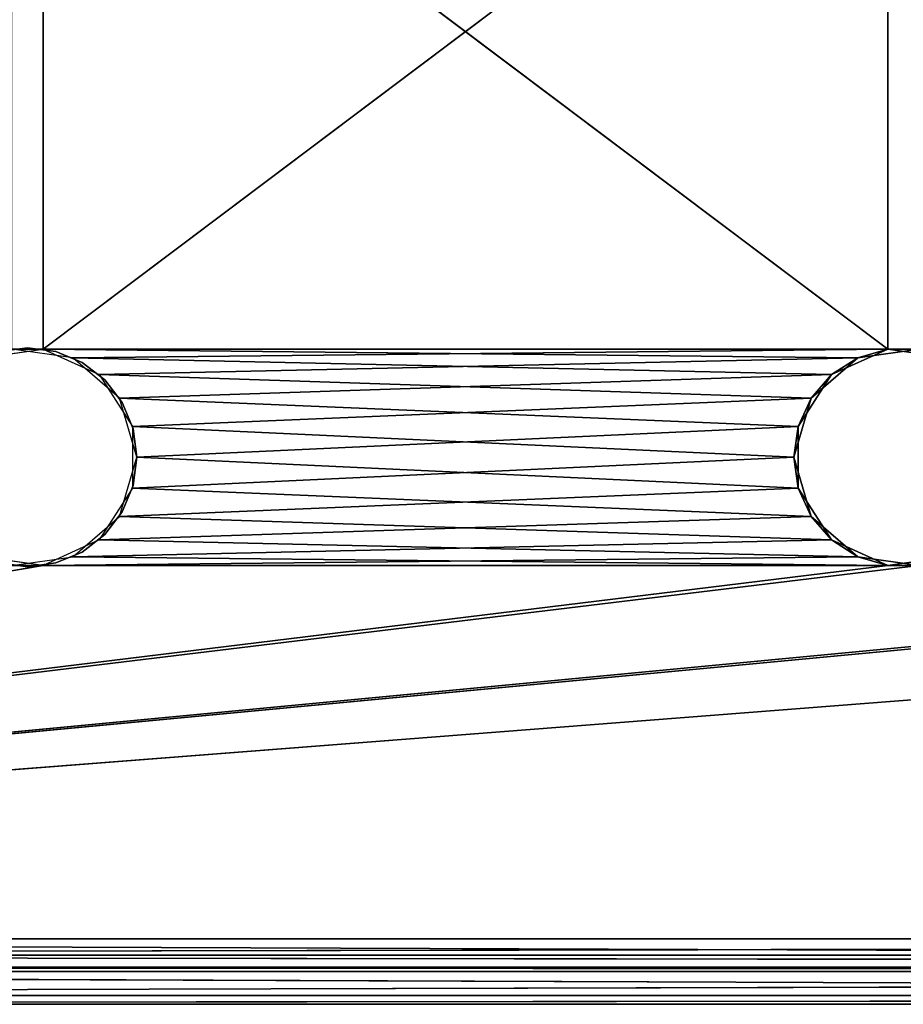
# Model space of a CAD drawing. Extents: x -200 to 200, y 0 to 90.
# Tile 16 of 46: x -100 to -60, y 0 to 45. Entities that reach past the tile are written whole.
import ezdxf

# ---------------------------------------------------------------- set-up
doc = ezdxf.new("R2010")
doc.units = 0
doc.header["$LTSCALE"] = 2.54
doc.layers.get('0').update_dxf_attribs({"color": 13, "linetype": 'CONTINUOUS'})

# ---------------------------------------------------------------- blocks, each defined once
blk = doc.blocks.new('GRUPA1_1')
at = {"color": 0}
for p, q in [((-60.711575, 29.949107), (-100.711575, 60.050893)), ((-60.711575, 29.949107), (-100.711575, 60.050893)), ((-59.288425, 60.050893, 1.5), (-99.288425, 29.949107, 1.5)), ((-99.288425, 29.949107, 1.5), (-99.288425, 60.050893, 1.5)), ((-99.288425, 29.949107, 1.5), (-99.288425, 60.050893, 1.5)), ((-59.288425, 60.050893, 1.5), (-99.288425, 29.949107, 1.5)), ((-60.711575, 29.949107), (-60.711575, 60.050893)), ((-60.711575, 29.949107), (-60.711575, 60.050893)), ((-99.288425, 29.949107, 1.5), (-139.288425, 29.949107, 1.5)), ((-99.288425, 29.949107, 1.5), (-139.288425, 29.949107, 1.5)), ((-102.077074, 29.548161, 1.5), (-99.288425, 29.949107, 1.5)), ((-101.294098, 29.829628), (-100, 30)), ((-100, 30), (-101.294098, 29.829628, 1.5)), ((-100, 30, 1.5), (-101.294098, 29.829628, 1.5)), ((-100, 30), (-101.294098, 29.829628, 1.5)), ((-60.711575, 29.949107), (-100.711575, 29.949107)), ((-60.711575, 29.949107), (-100.711575, 29.949107)), ((-97.922926, 29.548161), (-100.711575, 29.949107)), ((-98.705902, 29.829628, 1.5), (-100, 30)), ((-100, 30), (-98.705902, 29.829628)), ((-98.705902, 29.829628, 1.5), (-100, 30)), ((-98.705902, 29.829628, 1.5), (-100, 30, 1.5)), ((-100, 30, 1.5), (-100, 30)), ((-100, 30, 1.5), (-100, 30)), ((-62.077074, 29.548161, 1.5), (-99.288425, 29.949107, 1.5)), ((-99.288425, 29.949107, 1.5), (-96.725693, 28.778749, 1.5)), ((-62.077074, 29.548161, 1.5), (-99.288425, 29.949107, 1.5)), ((-59.288425, 29.949107, 1.5), (-99.288425, 29.949107, 1.5)), ((-59.288425, 29.949107, 1.5), (-99.288425, 29.949107, 1.5)), ((-98.705902, 29.829628), (-98.705902, 29.829628, 1.5)), ((-98.705902, 29.829628), (-97.5, 29.330127)), ((-97.5, 29.330127), (-98.705902, 29.829628, 1.5)), ((-98.705902, 29.829628), (-98.705902, 29.829628, 1.5)), ((-97.5, 29.330127), (-98.705902, 29.829628, 1.5)), ((-97.5, 29.330127, 1.5), (-98.705902, 29.829628, 1.5)), ((-60.711575, 29.949107), (-97.922926, 29.548161)), ((-60.711575, 29.949107), (-97.922926, 29.548161)), ((-63.274302, 28.778749), (-60.711575, 29.949107)), ((-63.274302, 28.778749), (-60.711575, 29.949107)), ((-59.288425, 29.949107, 1.5), (-62.077074, 29.548161, 1.5)), ((-62.077074, 29.548161, 1.5), (-60.711575, 29.949107)), ((-62.077074, 29.548161, 1.5), (-60.711575, 29.949107)), ((-59.288425, 29.949107, 1.5), (-62.077074, 29.548161, 1.5)), ((-59.288425, 29.949107, 1.5), (-60.711575, 29.949107)), ((-60.711575, 29.949107), (-57.922926, 29.548161)), ((-59.288425, 29.949107, 1.5), (-60.711575, 29.949107)), ((-20.711575, 29.949107), (-60.711575, 29.949107)), ((-20.711575, 29.949107), (-60.711575, 29.949107)), ((-60.711575, 29.949107), (-57.922926, 29.548161)), ((-63.274302, 28.778749), (-97.922926, 29.548161)), ((-63.274302, 28.778749), (-97.922926, 29.548161)), ((-95.793734, 27.703204), (-97.922926, 29.548161)), ((-97.5, 29.330127), (-97.5, 29.330127, 1.5)), ((-97.5, 29.330127), (-97.5, 29.330127, 1.5)), ((-97.5, 29.330127), (-96.464462, 28.535533, 1.5)), ((-96.464462, 28.535533, 1.5), (-97.5, 29.330127, 1.5)), ((-97.5, 29.330127), (-96.464462, 28.535533, 1.5)), ((-97.5, 29.330127), (-96.464462, 28.535533)), ((-62.077074, 29.548161, 1.5), (-96.725693, 28.778749, 1.5)), ((-62.077074, 29.548161, 1.5), (-96.725693, 28.778749, 1.5)), ((-62.077074, 29.548161, 1.5), (-64.206266, 27.703204, 1.5)), ((-62.077074, 29.548161, 1.5), (-64.206266, 27.703204, 1.5)), ((-62.077074, 29.548161, 1.5), (-63.274302, 28.778749)), ((-62.077074, 29.548161, 1.5), (-63.274302, 28.778749)), ((-64.206266, 27.703204, 1.5), (-96.725693, 28.778749, 1.5)), ((-96.725693, 28.778749, 1.5), (-95.202532, 26.408663, 1.5)), ((-64.206266, 27.703204, 1.5), (-96.725693, 28.778749, 1.5)), ((-95.66987, 27.5, 1.5), (-96.464462, 28.535533, 1.5)), ((-96.464462, 28.535533, 1.5), (-95.66987, 27.5)), ((-96.464462, 28.535533), (-96.464462, 28.535533, 1.5)), ((-96.464462, 28.535533), (-96.464462, 28.535533, 1.5)), ((-96.464462, 28.535533), (-95.66987, 27.5)), ((-96.464462, 28.535533, 1.5), (-95.66987, 27.5)), ((-63.274302, 28.778749), (-95.793734, 27.703204)), ((-63.274302, 28.778749), (-95.793734, 27.703204)), ((-64.797463, 26.408663), (-63.274302, 28.778749)), ((-64.797463, 26.408663), (-63.274302, 28.778749)), ((-64.206266, 27.703204, 1.5), (-63.274302, 28.778749)), ((-64.206266, 27.703204, 1.5), (-63.274302, 28.778749)), ((-64.797463, 26.408663), (-95.793734, 27.703204)), ((-64.797463, 26.408663), (-95.793734, 27.703204)), ((-95, 25), (-95.793734, 27.703204)), ((-95.170374, 26.294096, 1.5), (-95.66987, 27.5)), ((-95.66987, 27.5), (-95.170374, 26.294096)), ((-95.170374, 26.294096, 1.5), (-95.66987, 27.5)), ((-95.170374, 26.294096, 1.5), (-95.66987, 27.5, 1.5)), ((-95.66987, 27.5, 1.5), (-95.66987, 27.5)), ((-95.66987, 27.5, 1.5), (-95.66987, 27.5)), ((-64.206266, 27.703204, 1.5), (-95.202532, 26.408663, 1.5)), ((-64.206266, 27.703204, 1.5), (-95.202532, 26.408663, 1.5)), ((-64.206266, 27.703204, 1.5), (-65, 25, 1.5)), ((-64.206266, 27.703204, 1.5), (-65, 25, 1.5)), ((-64.206266, 27.703204, 1.5), (-64.797463, 26.408663)), ((-64.206266, 27.703204, 1.5), (-64.797463, 26.408663)), ((-95.202532, 26.408663, 1.5), (-65, 25, 1.5)), ((-95.202532, 26.408663, 1.5), (-65, 25, 1.5)), ((-95.202532, 26.408663, 1.5), (-95.202532, 23.591337, 1.5)), ((-95, 25, 1.5), (-95.170374, 26.294096)), ((-95.170374, 26.294096), (-95, 25)), ((-95, 25, 1.5), (-95.170374, 26.294096)), ((-95, 25, 1.5), (-95.170374, 26.294096, 1.5)), ((-95.170374, 26.294096, 1.5), (-95.170374, 26.294096)), ((-95.170374, 26.294096, 1.5), (-95.170374, 26.294096)), ((-64.797463, 26.408663), (-95, 25)), ((-64.797463, 26.408663), (-95, 25)), ((-65, 25, 1.5), (-64.797463, 26.408663)), ((-65, 25, 1.5), (-64.797463, 26.408663)), ((-64.797463, 23.591337), (-64.797463, 26.408663)), ((-64.797463, 23.591337), (-64.797463, 26.408663)), ((-95.793734, 22.296796), (-95, 25)), ((-95.202532, 23.591337, 1.5), (-65, 25, 1.5)), ((-95.202532, 23.591337, 1.5), (-65, 25, 1.5)), ((-95.170374, 23.705904, 1.5), (-95, 25)), ((-95, 25), (-95.170374, 23.705904)), ((-95.170374, 23.705904, 1.5), (-95, 25)), ((-95.170374, 23.705904, 1.5), (-95, 25, 1.5)), ((-95, 25, 1.5), (-95, 25)), ((-95, 25, 1.5), (-95, 25)), ((-64.797463, 23.591337), (-95, 25)), ((-64.797463, 23.591337), (-95, 25)), ((-65, 25, 1.5), (-64.797463, 23.591337)), ((-65, 25, 1.5), (-64.797463, 23.591337)), ((-65, 25, 1.5), (-64.206266, 22.296796, 1.5)), ((-65, 25, 1.5), (-64.206266, 22.296796, 1.5)), ((-95.202532, 23.591337, 1.5), (-96.725693, 21.221251, 1.5)), ((-64.797463, 23.591337), (-95.793734, 22.296796)), ((-64.797463, 23.591337), (-95.793734, 22.296796)), ((-95.170374, 23.705904), (-95.66987, 22.5, 1.5)), ((-95.66987, 22.5, 1.5), (-95.170374, 23.705904, 1.5)), ((-95.170374, 23.705904), (-95.66987, 22.5, 1.5)), ((-95.170374, 23.705904), (-95.66987, 22.5)), ((-95.202532, 23.591337, 1.5), (-64.206266, 22.296796, 1.5)), ((-95.202532, 23.591337, 1.5), (-64.206266, 22.296796, 1.5)), ((-95.170374, 23.705904), (-95.170374, 23.705904, 1.5)), ((-95.170374, 23.705904), (-95.170374, 23.705904, 1.5)), ((-64.206266, 22.296796, 1.5), (-64.797463, 23.591337)), ((-64.206266, 22.296796, 1.5), (-64.797463, 23.591337)), ((-63.274302, 21.221251), (-64.797463, 23.591337)), ((-63.274302, 21.221251), (-64.797463, 23.591337)), ((-95.66987, 22.5), (-96.464462, 21.464467)), ((-96.464462, 21.464467), (-95.66987, 22.5, 1.5)), ((-96.464462, 21.464467, 1.5), (-95.66987, 22.5, 1.5)), ((-96.464462, 21.464467), (-95.66987, 22.5, 1.5)), ((-95.66987, 22.5), (-95.66987, 22.5, 1.5)), ((-95.66987, 22.5), (-95.66987, 22.5, 1.5)), ((-97.922926, 20.451839), (-95.793734, 22.296796)), ((-96.725693, 21.221251, 1.5), (-64.206266, 22.296796, 1.5)), ((-96.725693, 21.221251, 1.5), (-64.206266, 22.296796, 1.5)), ((-63.274302, 21.221251), (-95.793734, 22.296796)), ((-63.274302, 21.221251), (-95.793734, 22.296796)), ((-64.206266, 22.296796, 1.5), (-63.274302, 21.221251)), ((-64.206266, 22.296796, 1.5), (-63.274302, 21.221251)), ((-64.206266, 22.296796, 1.5), (-62.077074, 20.451839, 1.5)), ((-64.206266, 22.296796, 1.5), (-62.077074, 20.451839, 1.5)), ((-96.725693, 21.221251, 1.5), (-99.288425, 20.050893, 1.5)), ((-63.274302, 21.221251), (-97.922926, 20.451839)), ((-63.274302, 21.221251), (-97.922926, 20.451839)), ((-97.5, 20.669873, 1.5), (-96.464462, 21.464467)), ((-96.464462, 21.464467), (-97.5, 20.669873)), ((-97.5, 20.669873, 1.5), (-96.464462, 21.464467)), ((-97.5, 20.669873, 1.5), (-96.464462, 21.464467, 1.5)), ((-96.725693, 21.221251, 1.5), (-62.077074, 20.451839, 1.5)), ((-96.725693, 21.221251, 1.5), (-62.077074, 20.451839, 1.5)), ((-96.464462, 21.464467, 1.5), (-96.464462, 21.464467)), ((-96.464462, 21.464467, 1.5), (-96.464462, 21.464467)), ((-62.077074, 20.451839, 1.5), (-63.274302, 21.221251)), ((-62.077074, 20.451839, 1.5), (-63.274302, 21.221251)), ((-60.711575, 20.050893), (-63.274302, 21.221251)), ((-60.711575, 20.050893), (-63.274302, 21.221251)), ((-99.288425, 20.050893, 1.5), (-102.077074, 20.451839, 1.5)), ((-100.711575, 20.050893), (-97.922926, 20.451839)), ((-99.288425, 20.050893, 1.5), (-62.077074, 20.451839, 1.5)), ((-99.288425, 20.050893, 1.5), (-62.077074, 20.451839, 1.5)), ((-97.5, 20.669873), (-98.705902, 20.170372)), ((-98.705902, 20.170372), (-97.5, 20.669873, 1.5)), ((-98.705902, 20.170372), (-97.5, 20.669873, 1.5)), ((-98.705902, 20.170372, 1.5), (-97.5, 20.669873, 1.5)), ((-97.922926, 20.451839), (-60.711575, 20.050893)), ((-97.922926, 20.451839), (-60.711575, 20.050893)), ((-97.5, 20.669873), (-97.5, 20.669873, 1.5)), ((-97.5, 20.669873), (-97.5, 20.669873, 1.5)), ((-62.077074, 20.451839, 1.5), (-60.711575, 20.050893)), ((-62.077074, 20.451839, 1.5), (-60.711575, 20.050893)), ((-62.077074, 20.451839, 1.5), (-59.288425, 20.050893, 1.5)), ((-62.077074, 20.451839, 1.5), (-59.288425, 20.050893, 1.5)), ((-57.922926, 20.451839), (-60.711575, 20.050893)), ((-57.922926, 20.451839), (-60.711575, 20.050893)), ((19.288425, 20.050893), (-200, 3)), ((-200, 3), (-20.711575, 20.050893)), ((-200, 3), (-20.711575, 20.050893)), ((-200, 3), (-60.711575, 20.050893)), ((-200, 3), (-60.711575, 20.050893)), ((19.288425, 20.050893), (-200, 3)), ((-59.288425, 20.050893, 1.5), (-200, 3, 1.5)), ((-200, 3, 1.5), (-19.288425, 20.050893, 1.5)), ((-200, 3, 1.5), (-19.288425, 20.050893, 1.5)), ((-99.288425, 20.050893, 1.5), (-200, 3, 1.5)), ((-59.288425, 20.050893, 1.5), (-200, 3, 1.5)), ((-99.288425, 20.050893, 1.5), (-200, 3, 1.5)), ((-139.288425, 20.050893, 1.5), (-99.288425, 20.050893, 1.5)), ((-139.288425, 20.050893, 1.5), (-99.288425, 20.050893, 1.5)), ((-100, 20), (-101.294098, 20.170372)), ((-101.294098, 20.170372), (-100, 20, 1.5)), ((-101.294098, 20.170372, 1.5), (-100, 20, 1.5)), ((-101.294098, 20.170372), (-100, 20, 1.5)), ((-100.711575, 20.050893), (-60.711575, 20.050893)), ((-100.711575, 20.050893), (-60.711575, 20.050893)), ((-98.705902, 20.170372), (-100, 20, 1.5)), ((-100, 20, 1.5), (-98.705902, 20.170372, 1.5)), ((-98.705902, 20.170372), (-100, 20, 1.5)), ((-98.705902, 20.170372), (-100, 20)), ((-100, 20), (-100, 20, 1.5)), ((-100, 20), (-100, 20, 1.5)), ((-99.288425, 20.050893, 1.5), (-59.288425, 20.050893, 1.5)), ((-99.288425, 20.050893, 1.5), (-59.288425, 20.050893, 1.5)), ((-98.705902, 20.170372), (-98.705902, 20.170372, 1.5)), ((-98.705902, 20.170372), (-98.705902, 20.170372, 1.5)), ((-59.288425, 20.050893, 1.5), (-60.711575, 20.050893)), ((-59.288425, 20.050893, 1.5), (-60.711575, 20.050893)), ((-60.711575, 20.050893), (-20.711575, 20.050893)), ((-60.711575, 20.050893), (-20.711575, 20.050893)), ((-200, 3), (200, 1.5, 0.401924)), ((-200, 3), (200, 3)), ((-200, 3), (200, 1.5, 0.401924)), ((200, 3, 1.5), (-200, 2.25, 1.700962)), ((200, 3, 1.5), (-200, 3, 1.5)), ((200, 3, 1.5), (-200, 2.25, 1.700962)), ((-200, 3), (200, 3)), ((200, 3, 1.5), (-200, 3, 1.5)), ((200, 1.700962, 2.25), (-200, 2.25, 1.700962)), ((200, 1.700962, 2.25), (-200, 2.25, 1.700962)), ((200, 2.25, 1.700962), (-200, 2.25, 1.700962)), ((200, 2.25, 1.700962), (-200, 2.25, 1.700962)), ((200, 1.5, 3), (-200, 1.700962, 2.25)), ((200, 1.5, 3), (-200, 1.700962, 2.25)), ((200, 1.700962, 2.25), (-200, 1.700962, 2.25)), ((200, 1.700962, 2.25), (-200, 1.700962, 2.25)), ((200, 1.5, 75), (-200, 1.5, 75)), ((-200, 1.5, 75), (195, 1.5, 80)), ((200, 1.5, 75), (-200, 1.5, 75)), ((200, 1.5, 3), (-200, 1.5, 75)), ((200, 1.5, 3), (-200, 1.5, 75)), ((200, 1.5, 3), (-200, 1.5, 3)), ((-200, 1.5, 75), (195, 1.5, 80)), ((-200, 0.401924, 1.5), (200, 1.5, 0.401924)), ((-200, 0.401924, 1.5), (200, 1.5, 0.401924)), ((-200, 1.5, 0.401924), (200, 1.5, 0.401924)), ((-200, 1.5, 0.401924), (200, 1.5, 0.401924)), ((200, 1.5, 3), (-200, 1.5, 3)), ((195, 1.5, 80), (-195, 1.5, 80)), ((-195, 1.5, 80), (195, 0, 80)), ((-195, 1.5, 80), (195, 0, 80)), ((195, 1.5, 80), (-195, 1.5, 80)), ((-200, 0, 3), (200, 0.401924, 1.5)), ((-200, 0, 3), (200, 0.401924, 1.5)), ((-200, 0.401924, 1.5), (200, 0.401924, 1.5)), ((-200, 0.401924, 1.5), (200, 0.401924, 1.5)), ((200, 0, 3), (-200, 0, 3)), ((195, 0, 80), (-200, 0, 75)), ((-200, 0, 75), (200, 0, 75)), ((-200, 0, 75), (200, 0, 75)), ((-200, 0, 75), (200, 0, 3)), ((-200, 0, 75), (200, 0, 3)), ((200, 0, 3), (-200, 0, 3)), ((195, 0, 80), (-200, 0, 75)), ((-195, 0, 80), (195, 0, 80)), ((-195, 0, 80), (195, 0, 80))]:
    blk.add_line(p, q, dxfattribs=at)
at = {"color": 9}
mesh = blk.add_polyface(dxfattribs=at)
corners = [(-99.288425, 60.050893, 1.5), (-139.288425, 29.949107, 1.5), (-99.288425, 29.949107, 1.5)]
mesh.append_faces([[corners[k] for k in face] for face in [(0, 1, 2)]], dxfattribs={"color": 9})
mesh = blk.add_polyface(dxfattribs=at)
corners = [(-99.288425, 60.050893, 1.5), (-139.288425, 60.050893, 1.5), (-139.288425, 29.949107, 1.5)]
mesh.append_faces([[corners[k] for k in face] for face in [(0, 1, 2)]], dxfattribs={"color": 9})
mesh = blk.add_polyface(dxfattribs=at)
corners = [(-60.711575, 29.949107), (-100.711575, 60.050893), (-60.711575, 60.050893)]
mesh.append_faces([[corners[k] for k in face] for face in [(0, 1, 2)]], dxfattribs={"color": 9})
mesh = blk.add_polyface(dxfattribs=at)
corners = [(-60.711575, 29.949107), (-100.711575, 29.949107), (-100.711575, 60.050893)]
mesh.append_faces([[corners[k] for k in face] for face in [(0, 1, 2)]], dxfattribs={"color": 9})
mesh = blk.add_polyface(dxfattribs=at)
corners = [(-59.288425, 60.050893, 1.5), (-99.288425, 29.949107, 1.5), (-59.288425, 29.949107, 1.5)]
mesh.append_faces([[corners[k] for k in face] for face in [(0, 1, 2)]], dxfattribs={"color": 9})
mesh = blk.add_polyface(dxfattribs=at)
corners = [(-59.288425, 60.050893, 1.5), (-99.288425, 60.050893, 1.5), (-99.288425, 29.949107, 1.5)]
mesh.append_faces([[corners[k] for k in face] for face in [(0, 1, 2)]], dxfattribs={"color": 9})
mesh = blk.add_polyface(dxfattribs=at)
corners = [(-20.711575, 29.949107), (-60.711575, 60.050893), (-20.711575, 60.050893)]
mesh.append_faces([[corners[k] for k in face] for face in [(0, 1, 2)]], dxfattribs={"color": 9})
mesh = blk.add_polyface(dxfattribs=at)
corners = [(-20.711575, 29.949107), (-60.711575, 29.949107), (-60.711575, 60.050893)]
mesh.append_faces([[corners[k] for k in face] for face in [(0, 1, 2)]], dxfattribs={"color": 9})
mesh = blk.add_polyface(dxfattribs=at)
corners = [(-99.288425, 29.949107, 1.5), (-139.288425, 29.949107, 1.5), (-102.077074, 29.548161, 1.5)]
mesh.append_faces([[corners[k] for k in face] for face in [(0, 1, 2)]], dxfattribs={"color": 9})
mesh = blk.add_polyface(dxfattribs=at)
corners = [(-101.294098, 29.829628, 1.5), (-101.294098, 29.829628), (-100, 30)]
mesh.append_faces([[corners[k] for k in face] for face in [(0, 1, 2)]], dxfattribs={"color": 9})
mesh = blk.add_polyface(dxfattribs=at)
corners = [(-101.294098, 29.829628, 1.5), (-100, 30), (-100, 30, 1.5)]
mesh.append_faces([[corners[k] for k in face] for face in [(0, 1, 2)]], dxfattribs={"color": 9})
mesh = blk.add_polyface(dxfattribs=at)
corners = [(-60.711575, 29.949107), (-97.922926, 29.548161), (-100.711575, 29.949107)]
mesh.append_faces([[corners[k] for k in face] for face in [(0, 1, 2)]], dxfattribs={"color": 9})
mesh = blk.add_polyface(dxfattribs=at)
corners = [(-98.705902, 29.829628, 1.5), (-100, 30), (-98.705902, 29.829628)]
mesh.append_faces([[corners[k] for k in face] for face in [(0, 1, 2)]], dxfattribs={"color": 9})
mesh = blk.add_polyface(dxfattribs=at)
corners = [(-100, 30, 1.5), (-100, 30), (-98.705902, 29.829628, 1.5)]
mesh.append_faces([[corners[k] for k in face] for face in [(0, 1, 2)]], dxfattribs={"color": 9})
mesh = blk.add_polyface(dxfattribs=at)
corners = [(-62.077074, 29.548161, 1.5), (-99.288425, 29.949107, 1.5), (-96.725693, 28.778749, 1.5)]
mesh.append_faces([[corners[k] for k in face] for face in [(0, 1, 2)]], dxfattribs={"color": 9})
mesh = blk.add_polyface(dxfattribs=at)
corners = [(-59.288425, 29.949107, 1.5), (-99.288425, 29.949107, 1.5), (-62.077074, 29.548161, 1.5)]
mesh.append_faces([[corners[k] for k in face] for face in [(0, 1, 2)]], dxfattribs={"color": 9})
mesh = blk.add_polyface(dxfattribs=at)
corners = [(-98.705902, 29.829628, 1.5), (-98.705902, 29.829628), (-97.5, 29.330127)]
mesh.append_faces([[corners[k] for k in face] for face in [(0, 1, 2)]], dxfattribs={"color": 9})
mesh = blk.add_polyface(dxfattribs=at)
corners = [(-98.705902, 29.829628, 1.5), (-97.5, 29.330127), (-97.5, 29.330127, 1.5)]
mesh.append_faces([[corners[k] for k in face] for face in [(0, 1, 2)]], dxfattribs={"color": 9})
mesh = blk.add_polyface(dxfattribs=at)
corners = [(-60.711575, 29.949107), (-63.274302, 28.778749), (-97.922926, 29.548161)]
mesh.append_faces([[corners[k] for k in face] for face in [(0, 1, 2)]], dxfattribs={"color": 9})
mesh = blk.add_polyface(dxfattribs=at)
corners = [(-62.077074, 29.548161, 1.5), (-63.274302, 28.778749), (-60.711575, 29.949107)]
mesh.append_faces([[corners[k] for k in face] for face in [(0, 1, 2)]], dxfattribs={"color": 9})
mesh = blk.add_polyface(dxfattribs=at)
corners = [(-62.077074, 29.548161, 1.5), (-60.711575, 29.949107), (-59.288425, 29.949107, 1.5)]
mesh.append_faces([[corners[k] for k in face] for face in [(0, 1, 2)]], dxfattribs={"color": 9})
mesh = blk.add_polyface(dxfattribs=at)
corners = [(-59.288425, 29.949107, 1.5), (-60.711575, 29.949107), (-57.922926, 29.548161)]
mesh.append_faces([[corners[k] for k in face] for face in [(0, 1, 2)]], dxfattribs={"color": 9})
mesh = blk.add_polyface(dxfattribs=at)
corners = [(-20.711575, 29.949107), (-57.922926, 29.548161), (-60.711575, 29.949107)]
mesh.append_faces([[corners[k] for k in face] for face in [(0, 1, 2)]], dxfattribs={"color": 9})
mesh = blk.add_polyface(dxfattribs=at)
corners = [(-63.274302, 28.778749), (-95.793734, 27.703204), (-97.922926, 29.548161)]
mesh.append_faces([[corners[k] for k in face] for face in [(0, 1, 2)]], dxfattribs={"color": 9})
mesh = blk.add_polyface(dxfattribs=at)
corners = [(-97.5, 29.330127, 1.5), (-97.5, 29.330127), (-96.464462, 28.535533, 1.5)]
mesh.append_faces([[corners[k] for k in face] for face in [(0, 1, 2)]], dxfattribs={"color": 9})
mesh = blk.add_polyface(dxfattribs=at)
corners = [(-96.464462, 28.535533, 1.5), (-97.5, 29.330127), (-96.464462, 28.535533)]
mesh.append_faces([[corners[k] for k in face] for face in [(0, 1, 2)]], dxfattribs={"color": 9})
mesh = blk.add_polyface(dxfattribs=at)
corners = [(-62.077074, 29.548161, 1.5), (-96.725693, 28.778749, 1.5), (-64.206266, 27.703204, 1.5)]
mesh.append_faces([[corners[k] for k in face] for face in [(0, 1, 2)]], dxfattribs={"color": 9})
mesh = blk.add_polyface(dxfattribs=at)
corners = [(-64.206266, 27.703204, 1.5), (-63.274302, 28.778749), (-62.077074, 29.548161, 1.5)]
mesh.append_faces([[corners[k] for k in face] for face in [(0, 1, 2)]], dxfattribs={"color": 9})
mesh = blk.add_polyface(dxfattribs=at)
corners = [(-64.206266, 27.703204, 1.5), (-96.725693, 28.778749, 1.5), (-95.202532, 26.408663, 1.5)]
mesh.append_faces([[corners[k] for k in face] for face in [(0, 1, 2)]], dxfattribs={"color": 9})
mesh = blk.add_polyface(dxfattribs=at)
corners = [(-96.464462, 28.535533, 1.5), (-95.66987, 27.5), (-95.66987, 27.5, 1.5)]
mesh.append_faces([[corners[k] for k in face] for face in [(0, 1, 2)]], dxfattribs={"color": 9})
mesh = blk.add_polyface(dxfattribs=at)
corners = [(-96.464462, 28.535533), (-95.66987, 27.5), (-96.464462, 28.535533, 1.5)]
mesh.append_faces([[corners[k] for k in face] for face in [(0, 1, 2)]], dxfattribs={"color": 9})
mesh = blk.add_polyface(dxfattribs=at)
corners = [(-63.274302, 28.778749), (-64.797463, 26.408663), (-95.793734, 27.703204)]
mesh.append_faces([[corners[k] for k in face] for face in [(0, 1, 2)]], dxfattribs={"color": 9})
mesh = blk.add_polyface(dxfattribs=at)
corners = [(-63.274302, 28.778749), (-64.206266, 27.703204, 1.5), (-64.797463, 26.408663)]
mesh.append_faces([[corners[k] for k in face] for face in [(0, 1, 2)]], dxfattribs={"color": 9})
mesh = blk.add_polyface(dxfattribs=at)
corners = [(-64.797463, 26.408663), (-95, 25), (-95.793734, 27.703204)]
mesh.append_faces([[corners[k] for k in face] for face in [(0, 1, 2)]], dxfattribs={"color": 9})
mesh = blk.add_polyface(dxfattribs=at)
corners = [(-95.66987, 27.5), (-95.170374, 26.294096), (-95.170374, 26.294096, 1.5)]
mesh.append_faces([[corners[k] for k in face] for face in [(0, 1, 2)]], dxfattribs={"color": 9})
mesh = blk.add_polyface(dxfattribs=at)
corners = [(-95.66987, 27.5), (-95.170374, 26.294096, 1.5), (-95.66987, 27.5, 1.5)]
mesh.append_faces([[corners[k] for k in face] for face in [(0, 1, 2)]], dxfattribs={"color": 9})
mesh = blk.add_polyface(dxfattribs=at)
corners = [(-64.206266, 27.703204, 1.5), (-95.202532, 26.408663, 1.5), (-65, 25, 1.5)]
mesh.append_faces([[corners[k] for k in face] for face in [(0, 1, 2)]], dxfattribs={"color": 9})
mesh = blk.add_polyface(dxfattribs=at)
corners = [(-64.206266, 27.703204, 1.5), (-65, 25, 1.5), (-64.797463, 26.408663)]
mesh.append_faces([[corners[k] for k in face] for face in [(0, 1, 2)]], dxfattribs={"color": 9})
mesh = blk.add_polyface(dxfattribs=at)
corners = [(-65, 25, 1.5), (-95.202532, 26.408663, 1.5), (-95.202532, 23.591337, 1.5)]
mesh.append_faces([[corners[k] for k in face] for face in [(0, 1, 2)]], dxfattribs={"color": 9})
mesh = blk.add_polyface(dxfattribs=at)
corners = [(-95.170374, 26.294096), (-95, 25), (-95, 25, 1.5)]
mesh.append_faces([[corners[k] for k in face] for face in [(0, 1, 2)]], dxfattribs={"color": 9})
mesh = blk.add_polyface(dxfattribs=at)
corners = [(-95.170374, 26.294096), (-95, 25, 1.5), (-95.170374, 26.294096, 1.5)]
mesh.append_faces([[corners[k] for k in face] for face in [(0, 1, 2)]], dxfattribs={"color": 9})
mesh = blk.add_polyface(dxfattribs=at)
corners = [(-64.797463, 23.591337), (-95, 25), (-64.797463, 26.408663)]
mesh.append_faces([[corners[k] for k in face] for face in [(0, 1, 2)]], dxfattribs={"color": 9})
mesh = blk.add_polyface(dxfattribs=at)
corners = [(-64.797463, 26.408663), (-65, 25, 1.5), (-64.797463, 23.591337)]
mesh.append_faces([[corners[k] for k in face] for face in [(0, 1, 2)]], dxfattribs={"color": 9})
mesh = blk.add_polyface(dxfattribs=at)
corners = [(-64.797463, 23.591337), (-95.793734, 22.296796), (-95, 25)]
mesh.append_faces([[corners[k] for k in face] for face in [(0, 1, 2)]], dxfattribs={"color": 9})
mesh = blk.add_polyface(dxfattribs=at)
corners = [(-64.206266, 22.296796, 1.5), (-65, 25, 1.5), (-95.202532, 23.591337, 1.5)]
mesh.append_faces([[corners[k] for k in face] for face in [(0, 1, 2)]], dxfattribs={"color": 9})
mesh = blk.add_polyface(dxfattribs=at)
corners = [(-95, 25), (-95.170374, 23.705904), (-95.170374, 23.705904, 1.5)]
mesh.append_faces([[corners[k] for k in face] for face in [(0, 1, 2)]], dxfattribs={"color": 9})
mesh = blk.add_polyface(dxfattribs=at)
corners = [(-95, 25), (-95.170374, 23.705904, 1.5), (-95, 25, 1.5)]
mesh.append_faces([[corners[k] for k in face] for face in [(0, 1, 2)]], dxfattribs={"color": 9})
mesh = blk.add_polyface(dxfattribs=at)
corners = [(-65, 25, 1.5), (-64.206266, 22.296796, 1.5), (-64.797463, 23.591337)]
mesh.append_faces([[corners[k] for k in face] for face in [(0, 1, 2)]], dxfattribs={"color": 9})
mesh = blk.add_polyface(dxfattribs=at)
corners = [(-64.206266, 22.296796, 1.5), (-95.202532, 23.591337, 1.5), (-96.725693, 21.221251, 1.5)]
mesh.append_faces([[corners[k] for k in face] for face in [(0, 1, 2)]], dxfattribs={"color": 9})
mesh = blk.add_polyface(dxfattribs=at)
corners = [(-63.274302, 21.221251), (-95.793734, 22.296796), (-64.797463, 23.591337)]
mesh.append_faces([[corners[k] for k in face] for face in [(0, 1, 2)]], dxfattribs={"color": 9})
mesh = blk.add_polyface(dxfattribs=at)
corners = [(-95.170374, 23.705904), (-95.66987, 22.5, 1.5), (-95.170374, 23.705904, 1.5)]
mesh.append_faces([[corners[k] for k in face] for face in [(0, 1, 2)]], dxfattribs={"color": 9})
mesh = blk.add_polyface(dxfattribs=at)
corners = [(-95.170374, 23.705904), (-95.66987, 22.5), (-95.66987, 22.5, 1.5)]
mesh.append_faces([[corners[k] for k in face] for face in [(0, 1, 2)]], dxfattribs={"color": 9})
mesh = blk.add_polyface(dxfattribs=at)
corners = [(-64.797463, 23.591337), (-64.206266, 22.296796, 1.5), (-63.274302, 21.221251)]
mesh.append_faces([[corners[k] for k in face] for face in [(0, 1, 2)]], dxfattribs={"color": 9})
mesh = blk.add_polyface(dxfattribs=at)
corners = [(-95.66987, 22.5), (-96.464462, 21.464467), (-95.66987, 22.5, 1.5)]
mesh.append_faces([[corners[k] for k in face] for face in [(0, 1, 2)]], dxfattribs={"color": 9})
mesh = blk.add_polyface(dxfattribs=at)
corners = [(-95.66987, 22.5, 1.5), (-96.464462, 21.464467), (-96.464462, 21.464467, 1.5)]
mesh.append_faces([[corners[k] for k in face] for face in [(0, 1, 2)]], dxfattribs={"color": 9})
mesh = blk.add_polyface(dxfattribs=at)
corners = [(-63.274302, 21.221251), (-97.922926, 20.451839), (-95.793734, 22.296796)]
mesh.append_faces([[corners[k] for k in face] for face in [(0, 1, 2)]], dxfattribs={"color": 9})
mesh = blk.add_polyface(dxfattribs=at)
corners = [(-62.077074, 20.451839, 1.5), (-64.206266, 22.296796, 1.5), (-96.725693, 21.221251, 1.5)]
mesh.append_faces([[corners[k] for k in face] for face in [(0, 1, 2)]], dxfattribs={"color": 9})
mesh = blk.add_polyface(dxfattribs=at)
corners = [(-62.077074, 20.451839, 1.5), (-63.274302, 21.221251), (-64.206266, 22.296796, 1.5)]
mesh.append_faces([[corners[k] for k in face] for face in [(0, 1, 2)]], dxfattribs={"color": 9})
mesh = blk.add_polyface(dxfattribs=at)
corners = [(-62.077074, 20.451839, 1.5), (-96.725693, 21.221251, 1.5), (-99.288425, 20.050893, 1.5)]
mesh.append_faces([[corners[k] for k in face] for face in [(0, 1, 2)]], dxfattribs={"color": 9})
mesh = blk.add_polyface(dxfattribs=at)
corners = [(-60.711575, 20.050893), (-97.922926, 20.451839), (-63.274302, 21.221251)]
mesh.append_faces([[corners[k] for k in face] for face in [(0, 1, 2)]], dxfattribs={"color": 9})
mesh = blk.add_polyface(dxfattribs=at)
corners = [(-97.5, 20.669873, 1.5), (-96.464462, 21.464467), (-97.5, 20.669873)]
mesh.append_faces([[corners[k] for k in face] for face in [(0, 1, 2)]], dxfattribs={"color": 9})
mesh = blk.add_polyface(dxfattribs=at)
corners = [(-96.464462, 21.464467, 1.5), (-96.464462, 21.464467), (-97.5, 20.669873, 1.5)]
mesh.append_faces([[corners[k] for k in face] for face in [(0, 1, 2)]], dxfattribs={"color": 9})
mesh = blk.add_polyface(dxfattribs=at)
corners = [(-62.077074, 20.451839, 1.5), (-60.711575, 20.050893), (-63.274302, 21.221251)]
mesh.append_faces([[corners[k] for k in face] for face in [(0, 1, 2)]], dxfattribs={"color": 9})
mesh = blk.add_polyface(dxfattribs=at)
corners = [(-99.288425, 20.050893, 1.5), (-102.077074, 20.451839, 1.5), (-139.288425, 20.050893, 1.5)]
mesh.append_faces([[corners[k] for k in face] for face in [(0, 1, 2)]], dxfattribs={"color": 9})
mesh = blk.add_polyface(dxfattribs=at)
corners = [(-60.711575, 20.050893), (-100.711575, 20.050893), (-97.922926, 20.451839)]
mesh.append_faces([[corners[k] for k in face] for face in [(0, 1, 2)]], dxfattribs={"color": 9})
mesh = blk.add_polyface(dxfattribs=at)
corners = [(-59.288425, 20.050893, 1.5), (-62.077074, 20.451839, 1.5), (-99.288425, 20.050893, 1.5)]
mesh.append_faces([[corners[k] for k in face] for face in [(0, 1, 2)]], dxfattribs={"color": 9})
mesh = blk.add_polyface(dxfattribs=at)
corners = [(-97.5, 20.669873, 1.5), (-97.5, 20.669873), (-98.705902, 20.170372)]
mesh.append_faces([[corners[k] for k in face] for face in [(0, 1, 2)]], dxfattribs={"color": 9})
mesh = blk.add_polyface(dxfattribs=at)
corners = [(-97.5, 20.669873, 1.5), (-98.705902, 20.170372), (-98.705902, 20.170372, 1.5)]
mesh.append_faces([[corners[k] for k in face] for face in [(0, 1, 2)]], dxfattribs={"color": 9})
mesh = blk.add_polyface(dxfattribs=at)
corners = [(-59.288425, 20.050893, 1.5), (-60.711575, 20.050893), (-62.077074, 20.451839, 1.5)]
mesh.append_faces([[corners[k] for k in face] for face in [(0, 1, 2)]], dxfattribs={"color": 9})
mesh = blk.add_polyface(dxfattribs=at)
corners = [(-59.288425, 20.050893, 1.5), (-57.922926, 20.451839), (-60.711575, 20.050893)]
mesh.append_faces([[corners[k] for k in face] for face in [(0, 1, 2)]], dxfattribs={"color": 9})
mesh = blk.add_polyface(dxfattribs=at)
corners = [(-20.711575, 20.050893), (-60.711575, 20.050893), (-57.922926, 20.451839)]
mesh.append_faces([[corners[k] for k in face] for face in [(0, 1, 2)]], dxfattribs={"color": 9})
mesh = blk.add_polyface(dxfattribs=at)
corners = [(19.288425, 20.050893), (-200, 3), (-20.711575, 20.050893)]
mesh.append_faces([[corners[k] for k in face] for face in [(0, 1, 2)]], dxfattribs={"color": 9})
mesh = blk.add_polyface(dxfattribs=at)
corners = [(-20.711575, 20.050893), (-200, 3), (-60.711575, 20.050893)]
mesh.append_faces([[corners[k] for k in face] for face in [(0, 1, 2)]], dxfattribs={"color": 9})
mesh = blk.add_polyface(dxfattribs=at)
corners = [(-60.711575, 20.050893), (-200, 3), (-100.711575, 20.050893)]
mesh.append_faces([[corners[k] for k in face] for face in [(0, 1, 2)]], dxfattribs={"color": 9})
mesh = blk.add_polyface(dxfattribs=at)
corners = [(200, 3), (-200, 3), (19.288425, 20.050893)]
mesh.append_faces([[corners[k] for k in face] for face in [(0, 1, 2)]], dxfattribs={"color": 9})
mesh = blk.add_polyface(dxfattribs=at)
corners = [(-19.288425, 20.050893, 1.5), (-59.288425, 20.050893, 1.5), (-200, 3, 1.5)]
mesh.append_faces([[corners[k] for k in face] for face in [(0, 1, 2)]], dxfattribs={"color": 9})
mesh = blk.add_polyface(dxfattribs=at)
corners = [(200, 3, 1.5), (-19.288425, 20.050893, 1.5), (-200, 3, 1.5)]
mesh.append_faces([[corners[k] for k in face] for face in [(0, 1, 2)]], dxfattribs={"color": 9})
mesh = blk.add_polyface(dxfattribs=at)
corners = [(-59.288425, 20.050893, 1.5), (-99.288425, 20.050893, 1.5), (-200, 3, 1.5)]
mesh.append_faces([[corners[k] for k in face] for face in [(0, 1, 2)]], dxfattribs={"color": 9})
mesh = blk.add_polyface(dxfattribs=at)
corners = [(-99.288425, 20.050893, 1.5), (-139.288425, 20.050893, 1.5), (-200, 3, 1.5)]
mesh.append_faces([[corners[k] for k in face] for face in [(0, 1, 2)]], dxfattribs={"color": 9})
mesh = blk.add_polyface(dxfattribs=at)
corners = [(-100, 20, 1.5), (-100, 20), (-101.294098, 20.170372)]
mesh.append_faces([[corners[k] for k in face] for face in [(0, 1, 2)]], dxfattribs={"color": 9})
mesh = blk.add_polyface(dxfattribs=at)
corners = [(-100, 20, 1.5), (-101.294098, 20.170372), (-101.294098, 20.170372, 1.5)]
mesh.append_faces([[corners[k] for k in face] for face in [(0, 1, 2)]], dxfattribs={"color": 9})
mesh = blk.add_polyface(dxfattribs=at)
corners = [(-98.705902, 20.170372, 1.5), (-98.705902, 20.170372), (-100, 20, 1.5)]
mesh.append_faces([[corners[k] for k in face] for face in [(0, 1, 2)]], dxfattribs={"color": 9})
mesh = blk.add_polyface(dxfattribs=at)
corners = [(-100, 20, 1.5), (-98.705902, 20.170372), (-100, 20)]
mesh.append_faces([[corners[k] for k in face] for face in [(0, 1, 2)]], dxfattribs={"color": 9})
mesh = blk.add_polyface(dxfattribs=at)
corners = [(200, 1.5, 0.401924), (-200, 1.5, 0.401924), (-200, 3)]
mesh.append_faces([[corners[k] for k in face] for face in [(0, 1, 2)]], dxfattribs={"color": 9})
mesh = blk.add_polyface(dxfattribs=at)
corners = [(200, 1.5, 0.401924), (-200, 3), (200, 3)]
mesh.append_faces([[corners[k] for k in face] for face in [(0, 1, 2)]], dxfattribs={"color": 9})
mesh = blk.add_polyface(dxfattribs=at)
corners = [(200, 3, 1.5), (-200, 2.25, 1.700962), (200, 2.25, 1.700962)]
mesh.append_faces([[corners[k] for k in face] for face in [(0, 1, 2)]], dxfattribs={"color": 9})
mesh = blk.add_polyface(dxfattribs=at)
corners = [(200, 3, 1.5), (-200, 3, 1.5), (-200, 2.25, 1.700962)]
mesh.append_faces([[corners[k] for k in face] for face in [(0, 1, 2)]], dxfattribs={"color": 9})
mesh = blk.add_polyface(dxfattribs=at)
corners = [(200, 1.700962, 2.25), (-200, 2.25, 1.700962), (-200, 1.700962, 2.25)]
mesh.append_faces([[corners[k] for k in face] for face in [(0, 1, 2)]], dxfattribs={"color": 9})
mesh = blk.add_polyface(dxfattribs=at)
corners = [(200, 1.700962, 2.25), (200, 2.25, 1.700962), (-200, 2.25, 1.700962)]
mesh.append_faces([[corners[k] for k in face] for face in [(0, 1, 2)]], dxfattribs={"color": 9})
mesh = blk.add_polyface(dxfattribs=at)
corners = [(200, 1.5, 3), (-200, 1.700962, 2.25), (-200, 1.5, 3)]
mesh.append_faces([[corners[k] for k in face] for face in [(0, 1, 2)]], dxfattribs={"color": 9})
mesh = blk.add_polyface(dxfattribs=at)
corners = [(200, 1.5, 3), (200, 1.700962, 2.25), (-200, 1.700962, 2.25)]
mesh.append_faces([[corners[k] for k in face] for face in [(0, 1, 2)]], dxfattribs={"color": 9})
mesh = blk.add_polyface(dxfattribs=at)
corners = [(195, 1.5, 80), (200, 1.5, 75), (-200, 1.5, 75)]
mesh.append_faces([[corners[k] for k in face] for face in [(0, 1, 2)]], dxfattribs={"color": 9})
mesh = blk.add_polyface(dxfattribs=at)
corners = [(200, 1.5, 75), (200, 1.5, 3), (-200, 1.5, 75)]
mesh.append_faces([[corners[k] for k in face] for face in [(0, 1, 2)]], dxfattribs={"color": 9})
mesh = blk.add_polyface(dxfattribs=at)
corners = [(-200, 1.5, 75), (200, 1.5, 3), (-200, 1.5, 3)]
mesh.append_faces([[corners[k] for k in face] for face in [(0, 1, 2)]], dxfattribs={"color": 9})
mesh = blk.add_polyface(dxfattribs=at)
corners = [(195, 1.5, 80), (-200, 1.5, 75), (-195, 1.5, 80)]
mesh.append_faces([[corners[k] for k in face] for face in [(0, 1, 2)]], dxfattribs={"color": 9})
mesh = blk.add_polyface(dxfattribs=at)
corners = [(-200, 0.401924, 1.5), (200, 1.5, 0.401924), (200, 0.401924, 1.5)]
mesh.append_faces([[corners[k] for k in face] for face in [(0, 1, 2)]], dxfattribs={"color": 9})
mesh = blk.add_polyface(dxfattribs=at)
corners = [(-200, 0.401924, 1.5), (-200, 1.5, 0.401924), (200, 1.5, 0.401924)]
mesh.append_faces([[corners[k] for k in face] for face in [(0, 1, 2)]], dxfattribs={"color": 9})
mesh = blk.add_polyface(dxfattribs=at)
corners = [(195, 1.5, 80), (-195, 1.5, 80), (195, 0, 80)]
mesh.append_faces([[corners[k] for k in face] for face in [(0, 1, 2)]], dxfattribs={"color": 9})
mesh = blk.add_polyface(dxfattribs=at)
corners = [(195, 0, 80), (-195, 1.5, 80), (-195, 0, 80)]
mesh.append_faces([[corners[k] for k in face] for face in [(0, 1, 2)]], dxfattribs={"color": 9})
mesh = blk.add_polyface(dxfattribs=at)
corners = [(-200, 0, 3), (200, 0.401924, 1.5), (200, 0, 3)]
mesh.append_faces([[corners[k] for k in face] for face in [(0, 1, 2)]], dxfattribs={"color": 9})
mesh = blk.add_polyface(dxfattribs=at)
corners = [(-200, 0, 3), (-200, 0.401924, 1.5), (200, 0.401924, 1.5)]
mesh.append_faces([[corners[k] for k in face] for face in [(0, 1, 2)]], dxfattribs={"color": 9})
mesh = blk.add_polyface(dxfattribs=at)
corners = [(195, 0, 80), (-200, 0, 75), (200, 0, 75)]
mesh.append_faces([[corners[k] for k in face] for face in [(0, 1, 2)]], dxfattribs={"color": 9})
mesh = blk.add_polyface(dxfattribs=at)
corners = [(-200, 0, 75), (200, 0, 3), (200, 0, 75)]
mesh.append_faces([[corners[k] for k in face] for face in [(0, 1, 2)]], dxfattribs={"color": 9})
mesh = blk.add_polyface(dxfattribs=at)
corners = [(-200, 0, 75), (-200, 0, 3), (200, 0, 3)]
mesh.append_faces([[corners[k] for k in face] for face in [(0, 1, 2)]], dxfattribs={"color": 9})
mesh = blk.add_polyface(dxfattribs=at)
corners = [(-195, 0, 80), (-200, 0, 75), (195, 0, 80)]
mesh.append_faces([[corners[k] for k in face] for face in [(0, 1, 2)]], dxfattribs={"color": 9})
blk = doc.blocks.new('GRUPA0_1')
at = {"color": 0}
blk.add_blockref('GRUPA1_1', (0, 0), dxfattribs=at)

msp = doc.modelspace()

# ---------------------------------------------------------------- block references
at = {"color": 0}
msp.add_blockref('GRUPA0_1', (0, 0), dxfattribs=at)

doc.saveas('drawing.dxf')
